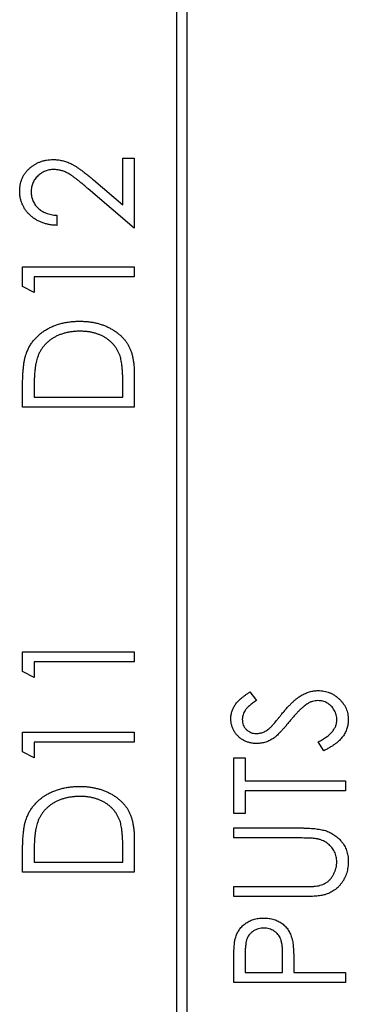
# Model space of a CAD drawing. Header units: millimetres. Extents: x 0 to 420, y 0 to 297.
# Tile 47 of 106: x 102.26 to 106.15, y 230.45 to 242.12. Entities that reach past the tile are written whole.
import ezdxf

# ---------------------------------------------------------------- set-up
doc = ezdxf.new("R2010")
doc.units = ezdxf.units.MM

msp = doc.modelspace()

# ---------------------------------------------------------------- linework, layer by layer
at = {"color": 7, "linetype": 'Continuous', "lineweight": 25}
for p, q in [((104.242, 209.673), (104.242, 246.673)), ((104.117, 246.548), (104.117, 209.798)), ((103.482, 240.48), (103.617, 240.48)), ((103.482, 239.925), (103.482, 240.48)), ((103.617, 240.48), (103.617, 239.649)), ((103.133, 240.223), (103.482, 239.925)), ((103.617, 239.649), (103.07, 240.117)), ((102.701, 239.802), (102.701, 239.683)), ((102.294, 238.957), (102.294, 239.191)), ((102.294, 239.191), (103.617, 239.191)), ((103.617, 239.191), (103.617, 239.072)), ((103.617, 239.072), (102.43, 239.072)), ((102.43, 239.072), (102.43, 238.886)), ((102.43, 238.886), (102.294, 238.957)), ((103.617, 237.913), (103.617, 237.529)), ((102.294, 237.529), (102.294, 237.78)), ((103.482, 237.648), (103.482, 237.787)), ((102.43, 237.733), (102.43, 237.648)), ((102.43, 237.648), (103.482, 237.648)), ((103.617, 237.529), (102.294, 237.529)), ((102.294, 234.627), (103.617, 234.627)), ((102.294, 234.393), (102.294, 234.627)), ((103.617, 234.627), (103.617, 234.508)), ((103.617, 234.508), (102.43, 234.508)), ((102.43, 234.508), (102.43, 234.322)), ((102.43, 234.322), (102.294, 234.393)), ((104.984, 234.152), (105.066, 234.051)), ((102.294, 233.443), (102.294, 233.677)), ((102.294, 233.677), (103.617, 233.677)), ((103.617, 233.677), (103.617, 233.558)), ((103.617, 233.558), (102.43, 233.558)), ((102.43, 233.558), (102.43, 233.372)), ((105.862, 233.456), (105.795, 233.561)), ((102.43, 233.372), (102.294, 233.443)), ((104.794, 233.371), (104.93, 233.371)), ((104.794, 232.71), (104.794, 233.371)), ((104.93, 233.371), (104.93, 233.1)), ((104.93, 233.1), (106.117, 233.1)), ((106.117, 233.1), (106.117, 232.981)), ((106.117, 232.981), (104.93, 232.981)), ((104.93, 232.981), (104.93, 232.71)), ((104.93, 232.71), (104.794, 232.71)), ((104.794, 232.422), (104.794, 232.54)), ((104.794, 232.54), (105.593, 232.54)), ((103.617, 232.399), (103.617, 232.015)), ((105.587, 232.422), (104.794, 232.422)), ((102.294, 232.015), (102.294, 232.265)), ((103.482, 232.134), (103.482, 232.273)), ((102.43, 232.219), (102.43, 232.134)), ((102.43, 232.134), (103.482, 232.134)), ((103.617, 232.015), (102.294, 232.015)), ((104.794, 231.726), (104.794, 231.845)), ((104.794, 231.845), (105.587, 231.845)), ((105.593, 231.726), (104.794, 231.726)), ((104.93, 231.048), (104.93, 230.827)), ((105.371, 230.827), (105.374, 231.039)), ((104.794, 230.709), (104.794, 230.952)), ((105.507, 230.915), (105.507, 230.827)), ((104.93, 230.827), (105.371, 230.827)), ((105.507, 230.827), (106.117, 230.827)), ((106.117, 230.827), (106.117, 230.709)), ((106.117, 230.709), (104.794, 230.709))]:
    msp.add_line(p, q, dxfattribs=at)
for points, knots in [([(102.26, 240.088), (102.261, 240.102), (102.261, 240.128), (102.267, 240.167), (102.276, 240.205), (102.289, 240.24), (102.306, 240.273), (102.326, 240.304), (102.35, 240.333), (102.378, 240.36), (102.408, 240.384), (102.439, 240.405), (102.472, 240.423), (102.506, 240.438), (102.542, 240.449), (102.579, 240.458), (102.617, 240.462), (102.643, 240.463), (102.656, 240.463)], [0, 0, 0, 0, 0.067101, 0.131736, 0.194445, 0.255732, 0.316076, 0.377042, 0.43857, 0.501976, 0.56574, 0.62755, 0.688899, 0.74954, 0.810795, 0.87236, 0.935527, 1, 1, 1, 1]), ([(102.656, 240.463), (102.674, 240.463), (102.711, 240.461), (102.765, 240.452), (102.817, 240.437), (102.859, 240.419), (102.893, 240.4), (102.921, 240.383), (102.951, 240.364), (102.983, 240.342), (103.017, 240.316), (103.054, 240.288), (103.093, 240.257), (103.119, 240.235), (103.133, 240.223)], [0, 0, 0, 0, 0.101499, 0.200815, 0.299453, 0.399149, 0.45251, 0.511879, 0.577369, 0.649185, 0.727148, 0.811516, 0.90291, 1, 1, 1, 1]), ([(102.664, 240.345), (102.655, 240.344), (102.638, 240.344), (102.611, 240.34), (102.586, 240.334), (102.562, 240.326), (102.539, 240.315), (102.516, 240.302), (102.495, 240.286), (102.475, 240.269), (102.457, 240.249), (102.44, 240.229), (102.427, 240.207), (102.416, 240.184), (102.407, 240.16), (102.401, 240.135), (102.397, 240.109), (102.396, 240.091), (102.396, 240.082)], [0, 0, 0, 0, 0.064826, 0.127694, 0.189002, 0.250262, 0.311649, 0.372859, 0.435986, 0.500806, 0.565495, 0.628378, 0.689165, 0.749946, 0.810822, 0.872278, 0.935146, 1, 1, 1, 1]), ([(103.07, 240.117), (103.057, 240.128), (103.032, 240.15), (102.995, 240.181), (102.961, 240.209), (102.93, 240.233), (102.901, 240.255), (102.875, 240.274), (102.852, 240.289), (102.824, 240.305), (102.79, 240.321), (102.749, 240.335), (102.707, 240.343), (102.679, 240.344), (102.664, 240.345)], [0, 0, 0, 0, 0.108902, 0.209595, 0.301736, 0.385354, 0.461267, 0.528294, 0.587417, 0.638295, 0.730421, 0.820708, 0.909667, 1, 1, 1, 1]), ([(102.701, 239.683), (102.686, 239.684), (102.655, 239.685), (102.61, 239.692), (102.567, 239.702), (102.526, 239.715), (102.487, 239.732), (102.45, 239.752), (102.416, 239.776), (102.384, 239.803), (102.355, 239.832), (102.33, 239.864), (102.308, 239.897), (102.291, 239.932), (102.277, 239.968), (102.267, 240.007), (102.261, 240.047), (102.261, 240.074), (102.26, 240.088)], [0, 0, 0, 0, 0.070889, 0.139134, 0.20489, 0.26925, 0.332092, 0.394715, 0.457239, 0.520145, 0.582546, 0.642762, 0.701754, 0.760062, 0.81817, 0.877268, 0.937531, 1, 1, 1, 1]), ([(102.396, 240.082), (102.396, 240.073), (102.397, 240.054), (102.401, 240.027), (102.407, 240.001), (102.416, 239.976), (102.427, 239.952), (102.441, 239.93), (102.457, 239.909), (102.476, 239.889), (102.497, 239.871), (102.52, 239.855), (102.546, 239.84), (102.573, 239.829), (102.602, 239.818), (102.633, 239.811), (102.667, 239.805), (102.69, 239.803), (102.701, 239.802)], [0, 0, 0, 0, 0.061534, 0.120679, 0.178506, 0.235389, 0.291923, 0.348675, 0.406012, 0.46534, 0.52603, 0.587069, 0.649561, 0.713605, 0.78046, 0.850263, 0.923175, 1, 1, 1, 1]), ([(102.342, 238.173), (102.348, 238.187), (102.359, 238.216), (102.381, 238.256), (102.406, 238.295), (102.434, 238.33), (102.465, 238.363), (102.499, 238.394), (102.536, 238.423), (102.576, 238.449), (102.618, 238.471), (102.663, 238.492), (102.71, 238.509), (102.758, 238.523), (102.809, 238.534), (102.862, 238.541), (102.917, 238.546), (102.954, 238.546), (102.973, 238.547)], [0, 0, 0, 0, 0.059393, 0.117792, 0.175916, 0.233639, 0.291461, 0.349782, 0.409529, 0.470566, 0.532617, 0.595139, 0.658638, 0.723238, 0.789476, 0.857663, 0.927749, 1, 1, 1, 1]), ([(102.973, 238.547), (102.989, 238.546), (103.021, 238.546), (103.069, 238.542), (103.115, 238.536), (103.159, 238.528), (103.202, 238.516), (103.244, 238.503), (103.284, 238.487), (103.322, 238.469), (103.359, 238.448), (103.393, 238.427), (103.424, 238.403), (103.454, 238.379), (103.48, 238.352), (103.505, 238.325), (103.526, 238.296), (103.546, 238.265), (103.563, 238.232), (103.577, 238.195), (103.59, 238.156), (103.6, 238.113), (103.608, 238.068), (103.613, 238.019), (103.617, 237.967), (103.617, 237.932), (103.617, 237.913)], [0, 0, 0, 0, 0.047594, 0.093768, 0.138649, 0.182631, 0.225669, 0.268122, 0.309908, 0.351204, 0.391844, 0.430937, 0.468999, 0.506043, 0.542414, 0.577953, 0.613237, 0.64813, 0.684016, 0.721742, 0.761677, 0.803968, 0.848869, 0.89624, 0.946756, 1, 1, 1, 1]), ([(102.972, 238.428), (102.957, 238.428), (102.926, 238.427), (102.882, 238.423), (102.839, 238.417), (102.798, 238.407), (102.758, 238.395), (102.72, 238.381), (102.684, 238.364), (102.65, 238.344), (102.618, 238.322), (102.589, 238.297), (102.562, 238.271), (102.537, 238.242), (102.516, 238.212), (102.496, 238.179), (102.48, 238.144), (102.472, 238.12), (102.467, 238.107)], [0, 0, 0, 0, 0.072225, 0.141809, 0.209025, 0.27458, 0.338792, 0.401466, 0.463652, 0.525211, 0.585979, 0.645456, 0.703802, 0.762331, 0.820361, 0.879159, 0.938775, 1, 1, 1, 1]), ([(103.448, 238.135), (103.444, 238.147), (103.435, 238.169), (103.42, 238.2), (103.402, 238.23), (103.382, 238.258), (103.359, 238.284), (103.333, 238.308), (103.306, 238.33), (103.276, 238.351), (103.244, 238.369), (103.21, 238.385), (103.175, 238.398), (103.138, 238.409), (103.099, 238.418), (103.058, 238.424), (103.016, 238.427), (102.987, 238.428), (102.972, 238.428)], [0, 0, 0, 0, 0.059645, 0.118294, 0.175965, 0.23339, 0.291154, 0.349435, 0.408318, 0.468899, 0.530224, 0.592452, 0.655817, 0.720446, 0.78676, 0.855305, 0.926424, 1, 1, 1, 1]), ([(102.294, 237.78), (102.295, 237.801), (102.295, 237.843), (102.297, 237.904), (102.301, 237.96), (102.306, 238.012), (102.312, 238.059), (102.32, 238.101), (102.33, 238.139), (102.338, 238.162), (102.342, 238.173)], [0, 0, 0, 0, 0.164344, 0.316794, 0.458147, 0.588563, 0.707492, 0.815269, 0.912897, 1, 1, 1, 1]), ([(102.467, 238.107), (102.464, 238.097), (102.458, 238.075), (102.45, 238.04), (102.444, 238), (102.439, 237.956), (102.435, 237.907), (102.432, 237.853), (102.43, 237.795), (102.43, 237.754), (102.43, 237.733)], [0, 0, 0, 0, 0.084774, 0.180312, 0.28709, 0.406015, 0.536482, 0.678682, 0.833402, 1, 1, 1, 1]), ([(103.482, 237.787), (103.482, 237.808), (103.481, 237.846), (103.48, 237.902), (103.477, 237.953), (103.474, 237.998), (103.469, 238.04), (103.463, 238.076), (103.457, 238.107), (103.451, 238.127), (103.448, 238.135)], [0, 0, 0, 0, 0.172244, 0.330193, 0.475432, 0.606548, 0.724426, 0.829129, 0.920407, 1, 1, 1, 1]), ([(104.76, 233.834), (104.761, 233.849), (104.762, 233.876), (104.772, 233.918), (104.786, 233.957), (104.804, 233.989), (104.821, 234.014), (104.837, 234.033), (104.856, 234.052), (104.877, 234.071), (104.9, 234.091), (104.926, 234.111), (104.954, 234.131), (104.974, 234.145), (104.984, 234.152)], [0, 0, 0, 0, 0.1037828, 0.2058415, 0.3094915, 0.415873, 0.4724195, 0.5325317, 0.5979407, 0.6679826, 0.7432733, 0.8235148, 0.9089764, 1, 1, 1, 1]), ([(105.366, 233.894), (105.377, 233.906), (105.397, 233.931), (105.428, 233.966), (105.457, 233.997), (105.486, 234.026), (105.514, 234.052), (105.541, 234.074), (105.567, 234.094), (105.6, 234.115), (105.642, 234.136), (105.692, 234.155), (105.743, 234.166), (105.776, 234.168), (105.793, 234.169)], [0, 0, 0, 0, 0.093743, 0.181579, 0.264291, 0.34161, 0.413299, 0.480203, 0.542183, 0.599072, 0.705669, 0.807053, 0.904504, 1, 1, 1, 1]), ([(105.793, 234.169), (105.805, 234.168), (105.828, 234.168), (105.863, 234.163), (105.896, 234.155), (105.928, 234.144), (105.959, 234.13), (105.989, 234.113), (106.018, 234.092), (106.045, 234.069), (106.069, 234.043), (106.091, 234.016), (106.11, 233.987), (106.125, 233.957), (106.137, 233.925), (106.145, 233.893), (106.15, 233.859), (106.151, 233.835), (106.151, 233.824)], [0, 0, 0, 0, 0.06437, 0.127351, 0.18893, 0.250395, 0.311598, 0.373741, 0.437003, 0.502328, 0.567495, 0.6303, 0.692062, 0.752584, 0.813019, 0.874011, 0.93611, 1, 1, 1, 1]), ([(105.066, 234.051), (105.057, 234.046), (105.041, 234.035), (105.019, 234.019), (104.998, 234.003), (104.98, 233.988), (104.964, 233.974), (104.95, 233.96), (104.938, 233.947), (104.926, 233.93), (104.914, 233.909), (104.904, 233.883), (104.897, 233.856), (104.897, 233.837), (104.896, 233.828)], [0, 0, 0, 0, 0.102518, 0.196836, 0.284286, 0.364276, 0.43772, 0.504015, 0.563384, 0.616213, 0.713942, 0.809028, 0.904169, 1, 1, 1, 1]), ([(105.661, 234.008), (105.654, 234.003), (105.638, 233.992), (105.615, 233.973), (105.59, 233.951), (105.564, 233.926), (105.537, 233.898), (105.509, 233.867), (105.48, 233.834), (105.461, 233.81), (105.451, 233.798)], [0, 0, 0, 0, 0.092215, 0.193123, 0.303016, 0.422735, 0.552479, 0.691753, 0.840667, 1, 1, 1, 1]), ([(105.791, 234.05), (105.78, 234.049), (105.758, 234.048), (105.725, 234.04), (105.692, 234.027), (105.672, 234.014), (105.661, 234.008)], [0, 0, 0, 0, 0.238423, 0.481069, 0.733042, 1, 1, 1, 1]), ([(106.016, 233.819), (106.015, 233.83), (106.015, 233.85), (106.008, 233.88), (105.999, 233.91), (105.985, 233.937), (105.969, 233.963), (105.949, 233.986), (105.927, 234.006), (105.902, 234.022), (105.876, 234.034), (105.848, 234.043), (105.82, 234.049), (105.801, 234.049), (105.791, 234.05)], [0, 0, 0, 0, 0.086803, 0.172059, 0.257306, 0.344421, 0.430701, 0.513679, 0.596096, 0.678464, 0.759624, 0.839952, 0.919111, 1, 1, 1, 1]), ([(105.235, 233.737), (105.237, 233.739), (105.243, 233.745), (105.253, 233.756), (105.266, 233.771), (105.281, 233.789), (105.299, 233.81), (105.319, 233.835), (105.342, 233.863), (105.358, 233.883), (105.366, 233.894)], [0, 0, 0, 0, 0.053039, 0.126288, 0.218872, 0.334457, 0.469409, 0.625738, 0.802267, 1, 1, 1, 1]), ([(105.069, 233.541), (105.055, 233.541), (105.028, 233.542), (104.987, 233.55), (104.949, 233.561), (104.912, 233.578), (104.879, 233.599), (104.849, 233.624), (104.822, 233.653), (104.8, 233.685), (104.783, 233.72), (104.77, 233.757), (104.762, 233.795), (104.761, 233.821), (104.76, 233.834)], [0, 0, 0, 0, 0.08828, 0.174397, 0.25839, 0.342506, 0.42517, 0.506808, 0.588159, 0.670785, 0.753361, 0.834865, 0.916697, 1, 1, 1, 1]), ([(104.896, 233.828), (104.897, 233.816), (104.898, 233.793), (104.907, 233.76), (104.922, 233.731), (104.944, 233.706), (104.969, 233.686), (104.998, 233.67), (105.03, 233.661), (105.052, 233.66), (105.064, 233.66)], [0, 0, 0, 0, 0.133455, 0.259416, 0.380185, 0.504383, 0.62823, 0.748999, 0.871528, 1, 1, 1, 1]), ([(105.451, 233.798), (105.441, 233.785), (105.422, 233.762), (105.394, 233.729), (105.368, 233.7), (105.344, 233.674), (105.323, 233.652), (105.304, 233.633), (105.287, 233.618), (105.276, 233.61), (105.271, 233.606)], [0, 0, 0, 0, 0.179531, 0.344499, 0.49212, 0.62537, 0.742105, 0.843182, 0.929541, 1, 1, 1, 1]), ([(105.795, 233.561), (105.812, 233.57), (105.846, 233.588), (105.891, 233.617), (105.929, 233.648), (105.96, 233.68), (105.985, 233.713), (106.003, 233.747), (106.014, 233.783), (106.015, 233.807), (106.016, 233.819)], [0, 0, 0, 0, 0.165307, 0.315251, 0.451801, 0.576089, 0.690151, 0.796612, 0.898685, 1, 1, 1, 1]), ([(106.151, 233.824), (106.151, 233.814), (106.151, 233.796), (106.147, 233.77), (106.142, 233.743), (106.135, 233.718), (106.126, 233.693), (106.114, 233.669), (106.101, 233.645), (106.085, 233.622), (106.067, 233.6), (106.046, 233.578), (106.022, 233.556), (105.996, 233.535), (105.966, 233.515), (105.934, 233.495), (105.899, 233.475), (105.875, 233.463), (105.862, 233.456)], [0, 0, 0, 0, 0.055096, 0.109462, 0.163344, 0.216795, 0.269908, 0.323706, 0.378534, 0.43428, 0.492047, 0.553295, 0.617618, 0.685653, 0.757861, 0.834237, 0.914657, 1, 1, 1, 1]), ([(105.064, 233.66), (105.071, 233.66), (105.085, 233.66), (105.106, 233.664), (105.127, 233.669), (105.147, 233.676), (105.169, 233.686), (105.19, 233.7), (105.212, 233.717), (105.227, 233.73), (105.235, 233.737)], [0, 0, 0, 0, 0.110397, 0.22189, 0.331198, 0.444121, 0.563106, 0.695029, 0.839744, 1, 1, 1, 1]), ([(105.271, 233.606), (105.263, 233.601), (105.247, 233.591), (105.223, 233.577), (105.199, 233.566), (105.174, 233.557), (105.148, 233.55), (105.122, 233.545), (105.096, 233.542), (105.078, 233.541), (105.069, 233.541)], [0, 0, 0, 0, 0.1308607, 0.2576875, 0.3822691, 0.5058294, 0.6283475, 0.7515573, 0.8754855, 1, 1, 1, 1]), ([(102.342, 232.659), (102.348, 232.673), (102.359, 232.702), (102.381, 232.742), (102.406, 232.78), (102.434, 232.816), (102.465, 232.849), (102.499, 232.88), (102.536, 232.908), (102.576, 232.934), (102.618, 232.957), (102.663, 232.978), (102.71, 232.994), (102.758, 233.009), (102.809, 233.019), (102.862, 233.027), (102.917, 233.032), (102.954, 233.032), (102.973, 233.033)], [0, 0, 0, 0, 0.059393, 0.117792, 0.175916, 0.233639, 0.291461, 0.349782, 0.409529, 0.470566, 0.532617, 0.595139, 0.658638, 0.723238, 0.789476, 0.857663, 0.927749, 1, 1, 1, 1]), ([(102.973, 233.033), (102.989, 233.032), (103.021, 233.032), (103.069, 233.028), (103.115, 233.022), (103.159, 233.013), (103.202, 233.002), (103.244, 232.989), (103.284, 232.973), (103.322, 232.955), (103.359, 232.934), (103.393, 232.913), (103.424, 232.889), (103.454, 232.864), (103.48, 232.838), (103.505, 232.811), (103.526, 232.781), (103.546, 232.751), (103.563, 232.717), (103.577, 232.681), (103.59, 232.642), (103.6, 232.599), (103.608, 232.554), (103.613, 232.505), (103.617, 232.453), (103.617, 232.417), (103.617, 232.399)], [0, 0, 0, 0, 0.047594, 0.093768, 0.138649, 0.182631, 0.225669, 0.268122, 0.309908, 0.351204, 0.391844, 0.430937, 0.468999, 0.506043, 0.542414, 0.577953, 0.613237, 0.64813, 0.684016, 0.721742, 0.761677, 0.803968, 0.848869, 0.89624, 0.946756, 1, 1, 1, 1]), ([(102.972, 232.914), (102.957, 232.914), (102.926, 232.913), (102.882, 232.909), (102.839, 232.902), (102.798, 232.893), (102.758, 232.881), (102.72, 232.867), (102.684, 232.85), (102.65, 232.83), (102.618, 232.808), (102.589, 232.783), (102.562, 232.757), (102.537, 232.728), (102.516, 232.697), (102.496, 232.665), (102.48, 232.63), (102.472, 232.605), (102.467, 232.593)], [0, 0, 0, 0, 0.072225, 0.141809, 0.209025, 0.27458, 0.338792, 0.401466, 0.463652, 0.525211, 0.585979, 0.645456, 0.703802, 0.762331, 0.820361, 0.879159, 0.938775, 1, 1, 1, 1]), ([(103.448, 232.621), (103.444, 232.632), (103.435, 232.654), (103.42, 232.686), (103.402, 232.715), (103.382, 232.744), (103.359, 232.77), (103.333, 232.794), (103.306, 232.816), (103.276, 232.836), (103.244, 232.855), (103.21, 232.871), (103.175, 232.884), (103.138, 232.895), (103.099, 232.904), (103.058, 232.91), (103.016, 232.913), (102.987, 232.914), (102.972, 232.914)], [0, 0, 0, 0, 0.059645, 0.118294, 0.175965, 0.23339, 0.291154, 0.349435, 0.408318, 0.468899, 0.530224, 0.592452, 0.655817, 0.720446, 0.78676, 0.855305, 0.926424, 1, 1, 1, 1]), ([(102.294, 232.265), (102.295, 232.287), (102.295, 232.329), (102.297, 232.39), (102.301, 232.446), (102.306, 232.498), (102.312, 232.545), (102.32, 232.587), (102.33, 232.625), (102.338, 232.648), (102.342, 232.659)], [0, 0, 0, 0, 0.164344, 0.316794, 0.458147, 0.588563, 0.707492, 0.815269, 0.912897, 1, 1, 1, 1]), ([(103.482, 232.273), (103.482, 232.293), (103.481, 232.332), (103.48, 232.388), (103.477, 232.438), (103.474, 232.484), (103.469, 232.525), (103.463, 232.562), (103.457, 232.593), (103.451, 232.612), (103.448, 232.621)], [0, 0, 0, 0, 0.172244, 0.330193, 0.475432, 0.606548, 0.724426, 0.829129, 0.920407, 1, 1, 1, 1]), ([(102.467, 232.593), (102.464, 232.583), (102.458, 232.561), (102.45, 232.526), (102.444, 232.486), (102.439, 232.441), (102.435, 232.392), (102.432, 232.339), (102.43, 232.281), (102.43, 232.24), (102.43, 232.219)], [0, 0, 0, 0, 0.084774, 0.180312, 0.28709, 0.406015, 0.536482, 0.678682, 0.833402, 1, 1, 1, 1]), ([(105.593, 232.54), (105.608, 232.54), (105.636, 232.54), (105.677, 232.538), (105.716, 232.536), (105.753, 232.533), (105.788, 232.528), (105.82, 232.523), (105.851, 232.516), (105.88, 232.509), (105.907, 232.5), (105.933, 232.488), (105.958, 232.475), (105.982, 232.46), (106.006, 232.443), (106.028, 232.424), (106.05, 232.403), (106.07, 232.38), (106.09, 232.355), (106.106, 232.329), (106.12, 232.301), (106.132, 232.273), (106.14, 232.243), (106.147, 232.212), (106.15, 232.179), (106.151, 232.157), (106.151, 232.146)], [0, 0, 0, 0, 0.055741, 0.108782, 0.159484, 0.207221, 0.252392, 0.29506, 0.335302, 0.373122, 0.409887, 0.446345, 0.483055, 0.519772, 0.55698, 0.595071, 0.634, 0.673955, 0.714172, 0.754116, 0.79357, 0.833447, 0.873373, 0.914548, 0.956539, 1, 1, 1, 1]), ([(105.792, 232.409), (105.788, 232.41), (105.777, 232.412), (105.76, 232.415), (105.739, 232.417), (105.715, 232.419), (105.688, 232.42), (105.657, 232.421), (105.623, 232.421), (105.599, 232.422), (105.587, 232.422)], [0, 0, 0, 0, 0.069596, 0.155423, 0.257515, 0.37358, 0.506166, 0.6554, 0.819993, 1, 1, 1, 1]), ([(106.016, 232.139), (106.015, 232.149), (106.014, 232.17), (106.009, 232.2), (106, 232.23), (105.988, 232.258), (105.973, 232.286), (105.955, 232.311), (105.935, 232.333), (105.911, 232.354), (105.885, 232.371), (105.857, 232.387), (105.826, 232.4), (105.804, 232.406), (105.792, 232.409)], [0, 0, 0, 0, 0.081409, 0.16168, 0.242802, 0.32568, 0.408146, 0.488441, 0.569775, 0.6507, 0.733285, 0.818545, 0.907136, 1, 1, 1, 1]), ([(105.763, 231.85), (105.775, 231.852), (105.8, 231.855), (105.834, 231.865), (105.865, 231.877), (105.893, 231.893), (105.919, 231.912), (105.942, 231.936), (105.963, 231.965), (105.981, 231.998), (105.996, 232.032), (106.007, 232.068), (106.014, 232.103), (106.015, 232.127), (106.016, 232.139)], [0, 0, 0, 0, 0.089535, 0.172699, 0.25172, 0.326348, 0.401434, 0.478997, 0.562858, 0.652098, 0.743032, 0.830442, 0.915871, 1, 1, 1, 1]), ([(106.151, 232.146), (106.151, 232.134), (106.15, 232.11), (106.147, 232.074), (106.141, 232.041), (106.133, 232.008), (106.122, 231.977), (106.108, 231.947), (106.093, 231.918), (106.075, 231.891), (106.055, 231.866), (106.034, 231.842), (106.011, 231.821), (105.986, 231.802), (105.96, 231.785), (105.932, 231.771), (105.903, 231.758), (105.882, 231.752), (105.872, 231.749)], [0, 0, 0, 0, 0.070012, 0.13726, 0.203196, 0.267507, 0.330363, 0.393012, 0.454719, 0.517294, 0.579059, 0.639698, 0.698904, 0.758535, 0.817602, 0.877465, 0.938113, 1, 1, 1, 1]), ([(105.587, 231.845), (105.598, 231.845), (105.62, 231.845), (105.65, 231.845), (105.677, 231.846), (105.7, 231.846), (105.721, 231.847), (105.738, 231.848), (105.751, 231.849), (105.76, 231.85), (105.763, 231.85)], [0, 0, 0, 0, 0.1911052, 0.362655, 0.5161706, 0.6501285, 0.7660345, 0.8625273, 0.9410063, 1, 1, 1, 1]), ([(105.872, 231.749), (105.865, 231.747), (105.85, 231.743), (105.825, 231.739), (105.795, 231.735), (105.762, 231.732), (105.726, 231.729), (105.685, 231.727), (105.641, 231.726), (105.61, 231.726), (105.593, 231.726)], [0, 0, 0, 0, 0.077936, 0.169149, 0.274074, 0.391816, 0.523462, 0.668216, 0.827041, 1, 1, 1, 1]), ([(104.814, 231.234), (104.817, 231.243), (104.822, 231.26), (104.832, 231.284), (104.843, 231.308), (104.857, 231.33), (104.872, 231.35), (104.889, 231.37), (104.908, 231.389), (104.929, 231.406), (104.952, 231.422), (104.976, 231.435), (105.001, 231.446), (105.028, 231.456), (105.057, 231.463), (105.086, 231.468), (105.117, 231.471), (105.138, 231.472), (105.149, 231.472)], [0, 0, 0, 0, 0.060059, 0.119271, 0.178021, 0.236192, 0.294233, 0.352655, 0.412618, 0.473707, 0.535492, 0.597493, 0.659761, 0.72359, 0.789634, 0.85688, 0.927111, 1, 1, 1, 1]), ([(105.149, 231.472), (105.16, 231.472), (105.181, 231.471), (105.213, 231.468), (105.242, 231.463), (105.27, 231.456), (105.297, 231.447), (105.323, 231.436), (105.346, 231.422), (105.369, 231.407), (105.39, 231.39), (105.409, 231.371), (105.426, 231.351), (105.441, 231.329), (105.455, 231.306), (105.467, 231.281), (105.477, 231.255), (105.482, 231.237), (105.485, 231.227)], [0, 0, 0, 0, 0.0723006, 0.1413411, 0.2080812, 0.2723445, 0.3351438, 0.3961674, 0.4566541, 0.5162933, 0.5755696, 0.6349768, 0.6937296, 0.7527375, 0.8119847, 0.8732116, 0.9355114, 1, 1, 1, 1]), ([(105.15, 231.353), (105.139, 231.353), (105.118, 231.352), (105.087, 231.345), (105.058, 231.335), (105.03, 231.32), (105.005, 231.302), (104.983, 231.281), (104.966, 231.257), (104.954, 231.234), (104.947, 231.214), (104.942, 231.197), (104.939, 231.178), (104.936, 231.156), (104.933, 231.132), (104.931, 231.106), (104.93, 231.078), (104.93, 231.058), (104.93, 231.048)], [0, 0, 0, 0, 0.0740772, 0.1470399, 0.2191342, 0.2924314, 0.3647516, 0.4340035, 0.5027467, 0.5713408, 0.608548, 0.6500911, 0.6958744, 0.7469197, 0.8026957, 0.8632119, 0.9291639, 1, 1, 1, 1]), ([(105.374, 231.039), (105.374, 231.049), (105.374, 231.069), (105.372, 231.098), (105.371, 231.124), (105.368, 231.149), (105.365, 231.171), (105.36, 231.191), (105.356, 231.21), (105.348, 231.231), (105.336, 231.254), (105.319, 231.28), (105.297, 231.301), (105.271, 231.32), (105.244, 231.335), (105.214, 231.345), (105.182, 231.352), (105.161, 231.353), (105.15, 231.353)], [0, 0, 0, 0, 0.07024, 0.135145, 0.195923, 0.251478, 0.303099, 0.349724, 0.391952, 0.430316, 0.501462, 0.570413, 0.64003, 0.71087, 0.782309, 0.853705, 0.925405, 1, 1, 1, 1]), ([(104.794, 230.952), (104.794, 230.969), (104.794, 231.001), (104.796, 231.047), (104.797, 231.088), (104.799, 231.126), (104.802, 231.159), (104.805, 231.188), (104.809, 231.213), (104.813, 231.228), (104.814, 231.234)], [0, 0, 0, 0, 0.1765, 0.339033, 0.485754, 0.617639, 0.735674, 0.838185, 0.926155, 1, 1, 1, 1]), ([(105.485, 231.227), (105.487, 231.22), (105.491, 231.203), (105.495, 231.175), (105.499, 231.143), (105.502, 231.106), (105.504, 231.065), (105.506, 231.019), (105.507, 230.968), (105.507, 230.933), (105.507, 230.915)], [0, 0, 0, 0, 0.075267, 0.16517, 0.268123, 0.386045, 0.518071, 0.664413, 0.825039, 1, 1, 1, 1])]:
    msp.add_open_spline(points, degree=3, knots=knots, dxfattribs=at)

doc.saveas('drawing.dxf')
